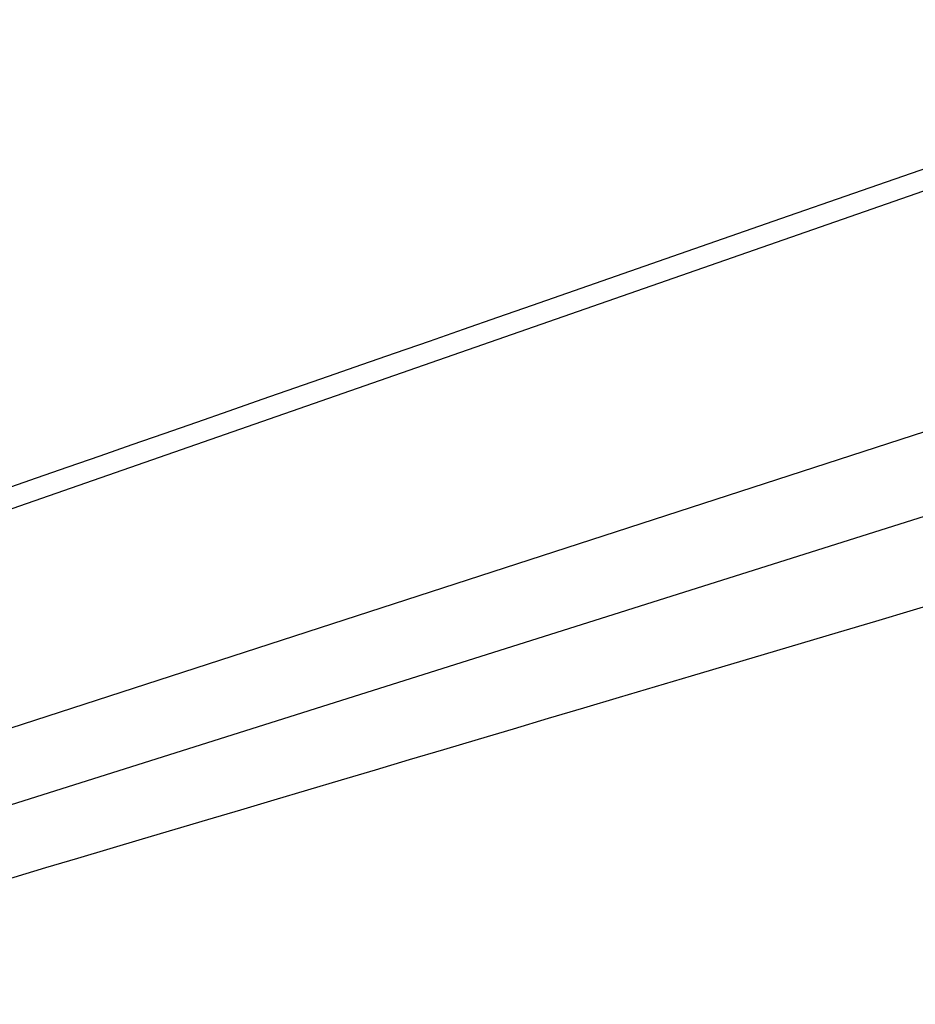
# Model space of a CAD drawing. Header units: millimetres. Extents: x -80 to 507, y -62 to 325.
# Tile 4 of 26: x -12 to 56, y 9 to 84. Entities that reach past the tile are written whole.
import ezdxf

# ---------------------------------------------------------------- set-up
doc = ezdxf.new("R2010")
doc.units = ezdxf.units.MM
doc.header["$LTSCALE"] = 23.1
doc.layers.get('0').update_dxf_attribs({"linetype": 'CONTINUOUS'})

msp = doc.modelspace()

# ---------------------------------------------------------------- linework, layer by layer
at = {"color": 9, "linetype": 'CONTINUOUS'}
for p, q in [((93.689, 83.823), (-69.51, 26.936)), ((103.472, 67.832), (-60.539, 14.573)), ((103.472, 60.971), (-60.65, 9.15))]:
    msp.add_line(p, q, dxfattribs=at)
at = {"color": 7, "linetype": 'CONTINUOUS'}
for p, q in [((51.285, 70.718), (45.743, 68.785)), ((45.743, 68.785), (37.564, 65.933)), ((37.564, 65.933), (32.199, 64.062)), ((39, 34.096), (44.536, 35.741)), ((33.539, 32.473), (39, 34.096))]:
    msp.add_line(p, q, dxfattribs=at)
for points in [[(89.13, 83.917), (65.46, 75.661), (62.588, 74.659), (59.734, 73.664), (56.9, 72.676), (51.285, 70.718)], [(32.199, 64.062), (26.903, 62.216), (24.281, 61.302), (21.675, 60.393), (19.086, 59.491), (16.514, 58.594), (13.958, 57.703), (11.418, 56.818)], [(11.418, 56.818), (6.387, 55.064), (3.895, 54.195), (1.418, 53.332), (-1.043, 52.474), (-3.488, 51.622), (-5.918, 50.775), (-8.333, 49.933), (-10.732, 49.097), (-13.117, 48.266), (-15.486, 47.441), (-17.84, 46.62), (-20.18, 45.805), (-22.505, 44.995), (-24.816, 44.19), (-27.112, 43.39), (-29.394, 42.595), (-31.662, 41.805)], [(44.536, 35.741), (50.15, 37.409), (52.986, 38.252), (58.717, 39.955)], [(7.323, 24.68), (12.427, 26.197), (15.004, 26.963), (17.598, 27.734), (20.21, 28.511), (22.84, 29.292), (25.488, 30.079), (28.153, 30.872), (30.837, 31.669), (33.539, 32.473)], [(-37.883, 11.235), (-33.388, 12.573), (-31.118, 13.248), (-28.833, 13.927), (-26.534, 14.611), (-24.219, 15.3), (-21.888, 15.993), (-19.543, 16.691), (-17.181, 17.393), (-14.804, 18.1), (-12.412, 18.811), (-10.003, 19.528), (-7.578, 20.249), (-5.136, 20.975), (-2.678, 21.706), (-0.203, 22.442), (2.289, 23.183), (4.798, 23.929), (7.323, 24.68)]]:
    msp.add_lwpolyline(points, dxfattribs=at)

doc.saveas('drawing.dxf')
